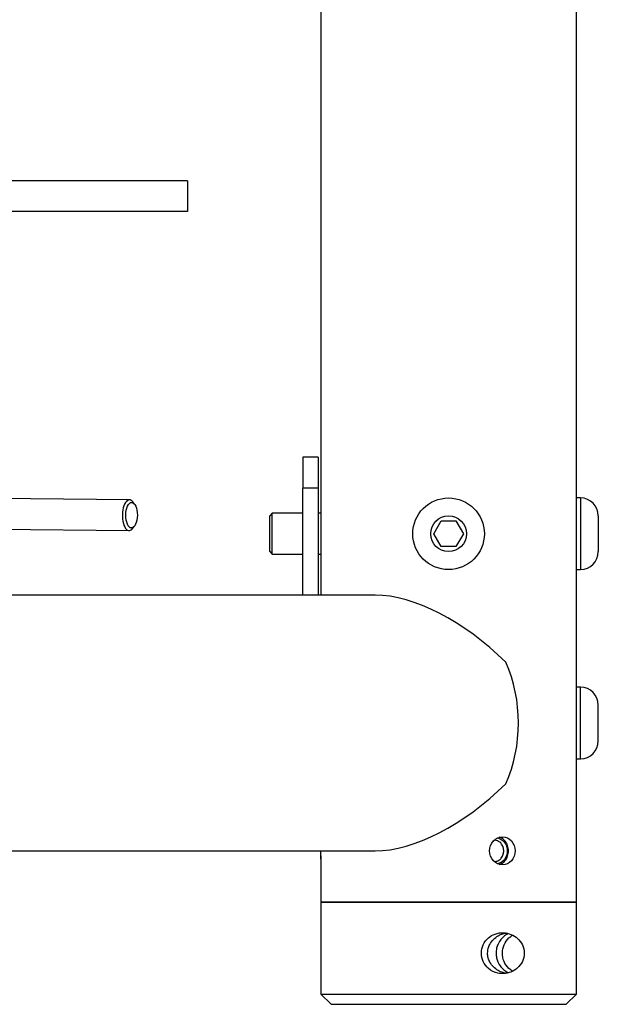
# Model space of a CAD drawing. Header units: millimetres. Extents: x 311 to 814, y 82 to 470.
# Tile 14 of 46: x 505 to 516, y 285 to 304. Entities that reach past the tile are written whole.
import ezdxf

# ---------------------------------------------------------------- set-up
doc = ezdxf.new("R2010")
doc.units = ezdxf.units.MM
for name, color, linetype in [('15445_(4)', 7, 'Continuous'), ('15466', 7, 'Continuous'), ('24440___MIDDLE_P', 7, 'Continuous'), ('24830', 7, 'Continuous'), ('BRACCIO_FRONTALE', 7, 'Continuous'), ('EX_15448', 7, 'Continuous'), ('Livello3', 7, 'Continuous'), ('TUBO_ANTERIORE_5', 7, 'Continuous'), ('VITE_M8_X60_BUTT', 7, 'Continuous'), ('VITE_M8_X70_BUTT', 7, 'Continuous')]:
    doc.layers.add(name, color=color, linetype=linetype)

# ---------------------------------------------------------------- blocks, each defined once
blk = doc.blocks.new('SE1')
at = {"layer": '15445_(4)', "color": 7, "linetype": 'Continuous'}
blk.add_line((114.703, 248.189), (114.703, 248.122), dxfattribs=at)
at = {"layer": '15466', "color": 7, "linetype": 'Continuous'}
for p, q in [((114.703, 247.286), (119.703, 247.286)), ((114.703, 247.286), (114.703, 245.486)), ((119.703, 245.486), (119.703, 247.286)), ((114.703, 245.486), (119.703, 245.486)), ((114.703, 245.486), (114.903, 245.286)), ((119.503, 245.286), (119.703, 245.486)), ((114.903, 245.286), (119.503, 245.286))]:
    blk.add_line(p, q, dxfattribs=at)
for points, knots in [([(118.162, 248.539), (118.173, 248.537), (118.183, 248.534), (118.251, 248.51), (118.3, 248.464), (118.355, 248.345), (118.361, 248.272), (118.324, 248.142), (118.282, 248.088), (118.207, 248.046), (118.183, 248.037), (118.158, 248.033)], [0.4773331, 0.4773331, 0.4773331, 0.4773331, 0.5, 0.5, 0.625, 0.625, 0.75, 0.75, 0.875, 0.875, 0.9261351, 0.9261351, 0.9261351, 0.9261351]), ([(118.101, 248.08), (118.105, 248.08), (118.135, 248.081), (118.183, 248.096), (118.241, 248.145), (118.276, 248.213), (118.286, 248.298), (118.271, 248.369), (118.232, 248.439), (118.174, 248.484), (118.121, 248.493), (118.101, 248.493)], [0.0494688, 0.0494688, 0.0494688, 0.0494688, 0.0591986, 0.1249717, 0.1777689, 0.249192, 0.304031, 0.3743451, 0.4126595, 0.4995824, 0.5504832, 0.5504832, 0.5504832, 0.5504832]), ([(118.683, 246.286), (118.683, 246.343), (118.656, 246.456), (118.558, 246.582), (118.427, 246.662), (118.274, 246.696), (118.117, 246.673), (117.973, 246.591), (117.871, 246.458), (117.832, 246.288), (117.87, 246.118), (117.984, 245.966), (118.137, 245.894), (118.292, 245.881), (118.427, 245.91), (118.557, 245.99), (118.656, 246.117), (118.683, 246.23), (118.683, 246.286)], [0, 0, 0, 0, 0.061918, 0.124608, 0.187471, 0.250059, 0.316734, 0.374693, 0.437495, 0.499515, 0.561802, 0.624377, 0.706483, 0.749544, 0.812161, 0.875155, 0.937975, 1, 1, 1, 1]), ([(118.338, 245.892), (118.317, 245.895), (118.265, 245.906), (118.175, 245.94), (118.082, 246.007), (118.014, 246.096), (117.975, 246.191), (117.963, 246.285), (117.975, 246.377), (118.011, 246.473), (118.08, 246.564), (118.175, 246.632), (118.265, 246.667), (118.317, 246.677), (118.338, 246.681)], [0.0970799, 0.0970799, 0.0970799, 0.0970799, 0.1248086, 0.157877, 0.1875443, 0.2125453, 0.231187, 0.2500518, 0.2680334, 0.2857379, 0.3127242, 0.3422831, 0.3751707, 0.403107, 0.403107, 0.403107, 0.403107]), ([(118.373, 246.665), (118.373, 246.665), (118.352, 246.656), (118.304, 246.632), (118.229, 246.565), (118.172, 246.477), (118.14, 246.382), (118.129, 246.288), (118.139, 246.196), (118.17, 246.099), (118.228, 246.009), (118.305, 245.94), (118.352, 245.916), (118.374, 245.907), (118.374, 245.907)], [0.6248632, 0.6248632, 0.6248632, 0.6248632, 0.6248794, 0.6579274, 0.6875789, 0.7125659, 0.7311972, 0.7500512, 0.7680225, 0.7857172, 0.812688, 0.8422313, 0.8750986, 0.8755165, 0.8755165, 0.8755165, 0.8755165]), ([(118.255, 246.286), (118.255, 246.343), (118.279, 246.457), (118.363, 246.575), (118.43, 246.624), (118.457, 246.639)], [0, 0, 0, 0, 0.0622713, 0.1247988, 0.1622263, 0.1622263, 0.1622263, 0.1622263]), ([(118.457, 245.934), (118.43, 245.949), (118.363, 245.998), (118.278, 246.116), (118.255, 246.23), (118.255, 246.286)], [0.8378316, 0.8378316, 0.8378316, 0.8378316, 0.8752084, 0.9380158, 1, 1, 1, 1])]:
    blk.add_open_spline(points, degree=3, knots=knots, dxfattribs=at)
at = {"layer": '24440___MIDDLE_P', "color": 7, "linetype": 'Continuous'}
for p, q in [((112.092, 261.386), (108.092, 261.386)), ((112.092, 261.386), (112.092, 260.786)), ((112.092, 260.786), (108.092, 260.786))]:
    blk.add_line(p, q, dxfattribs=at)
at = {"layer": '24830', "color": 7, "linetype": 'Continuous'}
for p, q in [((110.958, 255.149), (108.326, 255.174)), ((111.059, 255.064), (111.026, 255.107)), ((108.32, 254.574), (110.952, 254.549)), ((111.021, 254.59), (111.055, 254.633))]:
    blk.add_line(p, q, dxfattribs=at)
for start_param, end_param in [(0, 3.672209), (5.752569, 6.283185)]:
    blk.add_ellipse((110.955, 254.849), major_axis=(0.003, 0.3), ratio=0.451538, start_param=start_param, end_param=end_param, dxfattribs=at)
blk.add_ellipse((111, 254.849), major_axis=(-0.002, -0.25), ratio=0.451538, dxfattribs=at)
at = {"layer": 'BRACCIO_FRONTALE', "color": 7, "linetype": 'Continuous'}
for p, q in [((115.769, 253.286), (106.453, 253.286)), ((106.453, 248.286), (115.769, 248.286))]:
    blk.add_line(p, q, dxfattribs=at)
for centre, major_axis, ratio, start_param, end_param in [((117.203, 250.786), (2.218, -2.218), 0.520567, 1.585765, 2.661627), ((116.522, 250.786), (0, 2.5), 0.819152, 4.217455, 5.207323), ((117.203, 250.786), (2.218, 2.218), 0.520567, 3.621558, 4.69742)]:
    blk.add_ellipse(centre, major_axis=major_axis, ratio=ratio, start_param=start_param, end_param=end_param, dxfattribs=at)
at = {"layer": 'EX_15448', "color": 7, "linetype": 'Continuous'}
for p, q in [((114.353, 255.986), (114.353, 255.378)), ((114.653, 255.986), (114.353, 255.986)), ((114.653, 255.986), (114.653, 255.378)), ((114.653, 255.378), (114.353, 255.378)), ((114.353, 253.286), (114.353, 255.378)), ((114.653, 255.378), (114.653, 253.286))]:
    blk.add_line(p, q, dxfattribs=at)
at = {"layer": 'TUBO_ANTERIORE_5', "color": 7, "linetype": 'Continuous'}
for p, q in [((119.703, 247.286), (119.703, 289.786)), ((114.703, 283.786), (114.703, 253.286)), ((114.703, 248.122), (114.703, 247.286)), ((119.703, 247.286), (114.703, 247.286))]:
    blk.add_line(p, q, dxfattribs=at)
for points, knots in [([(118.004, 248.286), (118.004, 248.215), (118.061, 248.071), (118.261, 247.982), (118.452, 248.071), (118.528, 248.286), (118.452, 248.502), (118.261, 248.591), (118.061, 248.502), (118.004, 248.358), (118.004, 248.286)], [0, 0, 0, 0, 0.125016, 0.249917, 0.374937, 0.499944, 0.624855, 0.749859, 0.874882, 1, 1, 1, 1]), ([(118.191, 248.019), (118.203, 248.023), (118.246, 248.038), (118.31, 248.087), (118.362, 248.178), (118.381, 248.286), (118.362, 248.394), (118.31, 248.486), (118.246, 248.534), (118.203, 248.55), (118.191, 248.554)], [0.2875624, 0.2875624, 0.2875624, 0.2875624, 0.3123869, 0.3749424, 0.437485, 0.4999408, 0.5623599, 0.6248523, 0.6873857, 0.7125256, 0.7125256, 0.7125256, 0.7125256]), ([(114.703, 248.121), (114.703, 248.168), (114.704, 248.227), (114.704, 248.286), (114.704, 248.286)], [0.397159, 0.397159, 0.397159, 0.397159, 0.4999442, 0.5000022, 0.5000022, 0.5000022, 0.5000022])]:
    blk.add_open_spline(points, degree=3, knots=knots, dxfattribs=at)
at = {"layer": 'VITE_M8_X60_BUTT', "color": 7, "linetype": 'Continuous'}
for p, q in [((119.783, 255.186), (119.703, 255.186)), ((119.783, 255.186), (119.783, 253.786)), ((113.753, 254.886), (113.703, 254.836)), ((113.753, 254.086), (113.753, 254.886)), ((114.353, 254.886), (113.753, 254.886)), ((114.703, 254.886), (114.653, 254.886)), ((113.703, 254.136), (113.703, 254.836)), ((120.133, 254.836), (120.133, 254.136)), ((113.703, 254.136), (113.753, 254.086)), ((113.753, 254.086), (114.353, 254.086)), ((114.653, 254.086), (114.703, 254.086)), ((119.703, 253.786), (119.783, 253.786))]:
    blk.add_line(p, q, dxfattribs=at)
for centre, start, end in [((119.783, 254.836), 0, 90), ((119.783, 254.136), 270, 0)]:
    blk.add_arc(centre, 0.35, start, end, dxfattribs=at)
at = {"layer": 'VITE_M8_X70_BUTT', "color": 7, "linetype": 'Continuous'}
for p, q in [((116.914, 254.486), (117.059, 254.736)), ((117.059, 254.736), (117.347, 254.736)), ((117.347, 254.736), (117.492, 254.486)), ((117.059, 254.236), (116.914, 254.486)), ((117.492, 254.486), (117.347, 254.236)), ((117.347, 254.236), (117.059, 254.236)), ((119.783, 251.486), (119.703, 251.486)), ((119.783, 250.086), (119.783, 251.486)), ((120.133, 250.436), (120.133, 251.136)), ((119.703, 250.086), (119.783, 250.086))]:
    blk.add_line(p, q, dxfattribs=at)
for radius in [0.7, 0.35]:
    blk.add_circle((117.203, 254.486), radius, dxfattribs=at)
for centre, start, end in [((119.783, 251.136), 0, 90), ((119.783, 250.436), 270, 0)]:
    blk.add_arc(centre, 0.35, start, end, dxfattribs=at)

msp = doc.modelspace()

# ---------------------------------------------------------------- block references
at = {"layer": 'Livello3'}
msp.add_blockref('SE1', (396.1321, 39.8186), dxfattribs=at)

doc.saveas('drawing.dxf')
